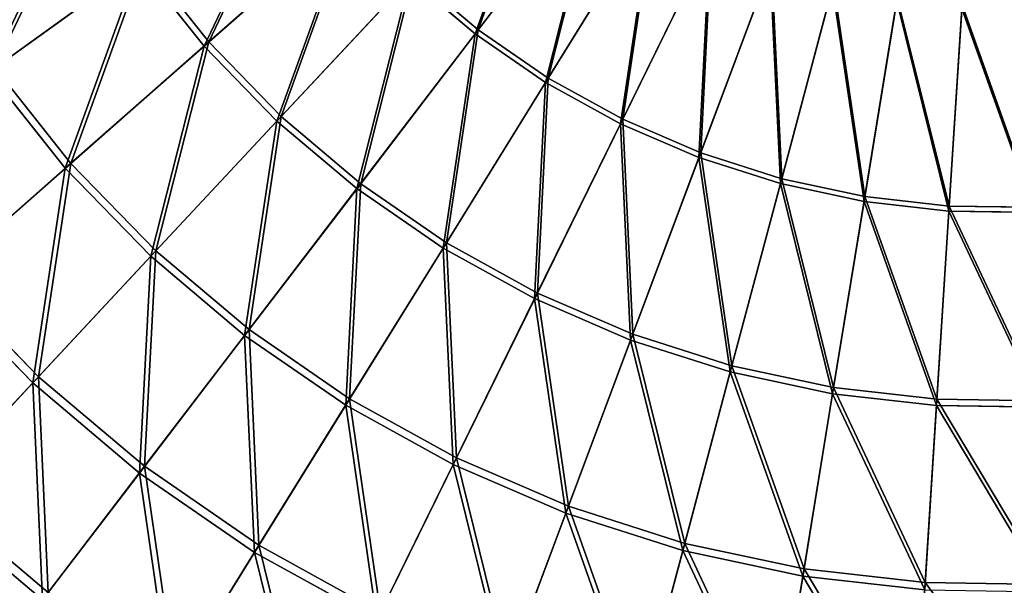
# Model space of a CAD drawing. Extents: x 0 to 923, y 0 to 335.
# Tile 17 of 164: x 93 to 167, y 74 to 116. Entities that reach past the tile are written whole.
import ezdxf

# ---------------------------------------------------------------- set-up
doc = ezdxf.new("R2010")
doc.units = 0
doc.layers.get('0').update_dxf_attribs({"color": 13, "linetype": 'CONTINUOUS'})

# ---------------------------------------------------------------- blocks, each defined once
blk = doc.blocks.new('GROUP_4')
for p, q in [((127.612, 115.344, 152.44), (136.881, 127.472, 157.895)), ((127.844, 115.648, 151.515), (137.057, 127.702, 156.937)), ((140.942, 124.672, 157.895), (132.906, 111.695, 152.44)), ((133.107, 112.02, 151.515), (141.095, 124.919, 156.937)), ((107.221, 114.423, 145.517), (118.221, 124.107, 152.44)), ((107.575, 114.735, 144.634), (118.508, 124.36, 151.515)), ((138.532, 108.582, 152.44), (145.257, 122.285, 157.895)), ((138.7, 108.926, 151.515), (145.385, 122.545, 156.937)), ((91.481, 112.78, 136.359), (102.701, 120.852, 144.634)), ((102.701, 120.852, 144.634), (107.575, 114.735, 144.634)), ((102.318, 120.577, 145.517), (91.03, 112.456, 137.192)), ((107.221, 114.423, 145.517), (102.318, 120.577, 145.517)), ((149.786, 120.332, 157.895), (144.436, 106.036, 152.44)), ((144.57, 106.394, 151.515), (149.888, 120.604, 156.937)), ((122.701, 119.495, 152.44), (112.703, 108.779, 145.517)), ((113.025, 109.124, 144.634), (122.962, 119.775, 151.515)), ((127.612, 115.344, 152.44), (122.701, 119.495, 152.44)), ((122.962, 119.775, 151.515), (127.844, 115.648, 151.515)), ((150.561, 104.08, 152.44), (154.484, 118.832, 157.895)), ((150.66, 104.45, 151.515), (154.559, 119.113, 156.937)), ((156.849, 102.735, 152.44), (159.307, 117.8, 157.895)), ((156.91, 103.113, 151.515), (159.354, 118.086, 156.937)), ((163.238, 102.012, 152.44), (164.207, 117.245, 157.895)), ((163.262, 102.394, 151.515), (164.226, 117.535, 156.937)), ((118.999, 104.075, 144.634), (127.844, 115.648, 151.515)), ((127.844, 115.648, 151.515), (133.107, 112.02, 151.515)), ((118.712, 103.7, 145.517), (127.612, 115.344, 152.44)), ((132.906, 111.695, 152.44), (127.612, 115.344, 152.44)), ((96.783, 105.235, 137.192), (107.221, 114.423, 145.517)), ((97.201, 105.602, 136.359), (107.575, 114.735, 144.634)), ((112.703, 108.779, 145.517), (107.221, 114.423, 145.517)), ((107.575, 114.735, 144.634), (113.025, 109.124, 144.634)), ((91.481, 112.78, 136.359), (97.201, 105.602, 136.359)), ((96.783, 105.235, 137.192), (91.03, 112.456, 137.192)), ((125.438, 99.636, 144.634), (133.107, 112.02, 151.515)), ((133.107, 112.02, 151.515), (138.7, 108.926, 151.515)), ((132.906, 111.695, 152.44), (125.19, 99.235, 145.517)), ((138.532, 108.582, 152.44), (132.906, 111.695, 152.44)), ((103.596, 99.019, 136.359), (113.025, 109.124, 144.634)), ((113.025, 109.124, 144.634), (118.999, 104.075, 144.634)), ((132.283, 95.849, 144.634), (138.7, 108.926, 151.515)), ((138.7, 108.926, 151.515), (144.57, 106.394, 151.515)), ((112.703, 108.779, 145.517), (103.216, 98.612, 137.192)), ((118.712, 103.7, 145.517), (112.703, 108.779, 145.517)), ((132.075, 95.426, 145.517), (138.532, 108.582, 152.44)), ((144.436, 106.036, 152.44), (138.532, 108.582, 152.44)), ((144.436, 106.036, 152.44), (139.299, 92.31, 145.517)), ((139.465, 92.752, 144.634), (144.57, 106.394, 151.515)), ((150.561, 104.08, 152.44), (144.436, 106.036, 152.44)), ((144.57, 106.394, 151.515), (150.66, 104.45, 151.515)), ((87.009, 96.631, 127.547), (96.783, 105.235, 137.192)), ((87.486, 97.05, 126.772), (97.201, 105.602, 136.359)), ((103.216, 98.612, 137.192), (96.783, 105.235, 137.192)), ((97.201, 105.602, 136.359), (103.596, 99.019, 136.359)), ((146.916, 90.373, 144.634), (150.66, 104.45, 151.515)), ((150.66, 104.45, 151.515), (156.91, 103.113, 151.515)), ((110.268, 92.653, 137.192), (118.712, 103.7, 145.517)), ((110.606, 93.094, 136.359), (118.999, 104.075, 144.634)), ((125.19, 99.235, 145.517), (118.712, 103.7, 145.517)), ((118.999, 104.075, 144.634), (125.438, 99.636, 144.634)), ((146.795, 89.917, 145.517), (150.561, 104.08, 152.44)), ((156.849, 102.735, 152.44), (150.561, 104.08, 152.44)), ((154.565, 88.736, 144.634), (156.91, 103.113, 151.515)), ((156.91, 103.113, 151.515), (163.262, 102.394, 151.515)), ((154.489, 88.271, 145.517), (156.849, 102.735, 152.44)), ((163.238, 102.012, 152.44), (156.849, 102.735, 152.44)), ((162.337, 87.857, 144.634), (163.262, 102.394, 151.515)), ((163.262, 102.394, 151.515), (169.654, 102.302, 151.515)), ((162.307, 87.386, 145.517), (163.238, 102.012, 152.44)), ((169.667, 101.919, 152.44), (163.238, 102.012, 152.44)), ((125.19, 99.235, 145.517), (117.869, 87.413, 137.192)), ((118.162, 87.885, 136.359), (125.438, 99.636, 144.634)), ((132.075, 95.426, 145.517), (125.19, 99.235, 145.517)), ((125.438, 99.636, 144.634), (132.283, 95.849, 144.634)), ((103.216, 98.612, 137.192), (94.333, 89.092, 127.547)), ((94.766, 89.556, 126.772), (103.596, 99.019, 136.359)), ((110.268, 92.653, 137.192), (103.216, 98.612, 137.192)), ((103.596, 99.019, 136.359), (110.606, 93.094, 136.359)), ((87.486, 97.05, 126.772), (94.766, 89.556, 126.772)), ((94.333, 89.092, 127.547), (87.009, 96.631, 127.547)), ((126.193, 83.442, 136.359), (132.283, 95.849, 144.634)), ((132.283, 95.849, 144.634), (139.465, 92.752, 144.634)), ((125.948, 82.943, 137.192), (132.075, 95.426, 145.517)), ((139.299, 92.31, 145.517), (132.075, 95.426, 145.517)), ((102.36, 82.307, 127.547), (110.268, 92.653, 137.192)), ((102.746, 82.812, 126.772), (110.606, 93.094, 136.359)), ((117.869, 87.413, 137.192), (110.268, 92.653, 137.192)), ((110.606, 93.094, 136.359), (118.162, 87.885, 136.359)), ((134.621, 79.807, 136.359), (139.465, 92.752, 144.634)), ((139.465, 92.752, 144.634), (146.916, 90.373, 144.634)), ((139.299, 92.31, 145.517), (134.426, 79.287, 137.192)), ((146.795, 89.917, 145.517), (139.299, 92.31, 145.517)), ((143.364, 77.016, 136.359), (146.916, 90.373, 144.634)), ((146.916, 90.373, 144.634), (154.565, 88.736, 144.634)), ((143.221, 76.479, 137.192), (146.795, 89.917, 145.517)), ((154.489, 88.271, 145.517), (146.795, 89.917, 145.517)), ((94.333, 89.092, 127.547), (86.138, 80.309, 116.673)), ((86.621, 80.827, 115.964), (94.766, 89.556, 126.772)), ((102.36, 82.307, 127.547), (94.333, 89.092, 127.547)), ((94.766, 89.556, 126.772), (102.746, 82.812, 126.772)), ((152.249, 74.547, 137.192), (154.489, 88.271, 145.517)), ((152.339, 75.096, 136.359), (154.565, 88.736, 144.634)), ((162.307, 87.386, 145.517), (154.489, 88.271, 145.517)), ((154.565, 88.736, 144.634), (162.337, 87.857, 144.634)), ((117.869, 87.413, 137.192), (111.014, 76.342, 127.547)), ((111.348, 76.882, 126.772), (118.162, 87.885, 136.359)), ((125.948, 82.943, 137.192), (117.869, 87.413, 137.192)), ((118.162, 87.885, 136.359), (126.193, 83.442, 136.359)), ((161.424, 73.509, 137.192), (162.307, 87.386, 145.517)), ((161.459, 74.064, 136.359), (162.337, 87.857, 144.634)), ((170.174, 87.272, 145.517), (162.307, 87.386, 145.517)), ((162.337, 87.857, 144.634), (170.158, 87.744, 144.634)), ((120.211, 71.254, 127.547), (125.948, 82.943, 137.192)), ((120.491, 71.824, 126.772), (126.193, 83.442, 136.359)), ((134.426, 79.287, 137.192), (125.948, 82.943, 137.192)), ((126.193, 83.442, 136.359), (134.621, 79.807, 136.359)), ((95.066, 72.763, 116.673), (102.36, 82.307, 127.547)), ((95.496, 73.326, 115.964), (102.746, 82.812, 126.772)), ((111.014, 76.342, 127.547), (102.36, 82.307, 127.547)), ((102.746, 82.812, 126.772), (111.348, 76.882, 126.772)), ((86.621, 80.827, 115.964), (95.496, 73.326, 115.964)), ((95.066, 72.763, 116.673), (86.138, 80.309, 116.673)), ((134.426, 79.287, 137.192), (129.862, 67.091, 127.547)), ((130.085, 67.686, 126.772), (134.621, 79.807, 136.359)), ((143.221, 76.479, 137.192), (134.426, 79.287, 137.192)), ((134.621, 79.807, 136.359), (143.364, 77.016, 136.359)), ((140.038, 64.509, 126.772), (143.364, 77.016, 136.359)), ((143.364, 77.016, 136.359), (152.339, 75.096, 136.359)), ((111.014, 76.342, 127.547), (104.69, 66.129, 116.673)), ((105.063, 66.731, 115.964), (111.348, 76.882, 126.772)), ((120.211, 71.254, 127.547), (111.014, 76.342, 127.547)), ((111.348, 76.882, 126.772), (120.491, 71.824, 126.772)), ((139.875, 63.895, 127.547), (143.221, 76.479, 137.192)), ((152.249, 74.547, 137.192), (143.221, 76.479, 137.192)), ((150.255, 62.322, 126.772), (152.339, 75.096, 136.359)), ((152.339, 75.096, 136.359), (161.459, 74.064, 136.359)), ((150.153, 61.695, 127.547), (152.249, 74.547, 137.192)), ((161.424, 73.509, 137.192), (152.249, 74.547, 137.192)), ((160.637, 61.148, 126.772), (161.459, 74.064, 136.359)), ((161.459, 74.064, 136.359), (170.636, 73.931, 136.359))]:
    blk.add_line(p, q)
mesh = blk.add_polyface()
corners = [(127.612, 115.344, 152.44), (133.114, 130.655, 157.895), (122.701, 119.495, 152.44), (136.881, 127.472, 157.895)]
mesh.append_faces([[corners[k] for k in face] for face in [(0, 1, 2), (1, 0, 3)]], dxfattribs={"vtx0": -1})
mesh = blk.add_polyface()
corners = [(133.313, 130.867, 156.937), (127.844, 115.648, 151.515), (122.962, 119.775, 151.515), (137.057, 127.702, 156.937)]
mesh.append_faces([[corners[k] for k in face] for face in [(0, 1, 2), (1, 0, 3)]], dxfattribs={"vtx0": -1})
mesh = blk.add_polyface()
corners = [(107.221, 114.423, 145.517), (114.214, 129.135, 152.44), (102.318, 120.577, 145.517), (118.221, 124.107, 152.44)]
mesh.append_faces([[corners[k] for k in face] for face in [(0, 1, 2), (1, 0, 3)]], dxfattribs={"vtx0": -1})
mesh = blk.add_polyface()
corners = [(114.525, 129.359, 151.515), (107.575, 114.735, 144.634), (102.701, 120.852, 144.634), (118.508, 124.36, 151.515)]
mesh.append_faces([[corners[k] for k in face] for face in [(0, 1, 2), (1, 0, 3)]], dxfattribs={"vtx0": -1})
mesh = blk.add_polyface()
corners = [(98.45, 127.418, 144.634), (91.481, 112.78, 136.359), (86.493, 120.485, 136.359), (102.701, 120.852, 144.634)]
mesh.append_faces([[corners[k] for k in face] for face in [(0, 1, 2), (1, 0, 3)]], dxfattribs={"vtx0": -1})
mesh = blk.add_polyface()
corners = [(132.906, 111.695, 152.44), (136.881, 127.472, 157.895), (127.612, 115.344, 152.44), (140.942, 124.672, 157.895)]
mesh.append_faces([[corners[k] for k in face] for face in [(0, 1, 2), (1, 0, 3)]], dxfattribs={"vtx0": -1})
mesh = blk.add_polyface()
corners = [(137.057, 127.702, 156.937), (133.107, 112.02, 151.515), (127.844, 115.648, 151.515), (141.095, 124.919, 156.937)]
mesh.append_faces([[corners[k] for k in face] for face in [(0, 1, 2), (1, 0, 3)]], dxfattribs={"vtx0": -1})
mesh = blk.add_polyface()
corners = [(91.03, 112.456, 137.192), (98.042, 127.181, 145.517), (86.012, 120.206, 137.192), (102.318, 120.577, 145.517)]
mesh.append_faces([[corners[k] for k in face] for face in [(0, 1, 2), (1, 0, 3)]], dxfattribs={"vtx0": -1})
mesh = blk.add_polyface()
corners = [(138.532, 108.582, 152.44), (140.942, 124.672, 157.895), (132.906, 111.695, 152.44), (145.257, 122.285, 157.895)]
mesh.append_faces([[corners[k] for k in face] for face in [(0, 1, 2), (1, 0, 3)]], dxfattribs={"vtx0": -1})
mesh = blk.add_polyface()
corners = [(141.095, 124.919, 156.937), (138.7, 108.926, 151.515), (133.107, 112.02, 151.515), (145.385, 122.545, 156.937)]
mesh.append_faces([[corners[k] for k in face] for face in [(0, 1, 2), (1, 0, 3)]], dxfattribs={"vtx0": -1})
mesh = blk.add_polyface()
corners = [(112.703, 108.779, 145.517), (118.221, 124.107, 152.44), (107.221, 114.423, 145.517), (122.701, 119.495, 152.44)]
mesh.append_faces([[corners[k] for k in face] for face in [(0, 1, 2), (1, 0, 3)]], dxfattribs={"vtx0": -1})
mesh = blk.add_polyface()
corners = [(118.508, 124.36, 151.515), (113.025, 109.124, 144.634), (107.575, 114.735, 144.634), (122.962, 119.775, 151.515)]
mesh.append_faces([[corners[k] for k in face] for face in [(0, 1, 2), (1, 0, 3)]], dxfattribs={"vtx0": -1})
mesh = blk.add_polyface()
corners = [(144.436, 106.036, 152.44), (145.257, 122.285, 157.895), (138.532, 108.582, 152.44), (149.786, 120.332, 157.895)]
mesh.append_faces([[corners[k] for k in face] for face in [(0, 1, 2), (1, 0, 3)]], dxfattribs={"vtx0": -1})
mesh = blk.add_polyface()
corners = [(145.385, 122.545, 156.937), (144.57, 106.394, 151.515), (138.7, 108.926, 151.515), (149.888, 120.604, 156.937)]
mesh.append_faces([[corners[k] for k in face] for face in [(0, 1, 2), (1, 0, 3)]], dxfattribs={"vtx0": -1})
mesh = blk.add_polyface()
corners = [(102.701, 120.852, 144.634), (97.201, 105.602, 136.359), (91.481, 112.78, 136.359), (107.575, 114.735, 144.634)]
mesh.append_faces([[corners[k] for k in face] for face in [(0, 1, 2), (1, 0, 3)]], dxfattribs={"vtx0": -1})
mesh = blk.add_polyface()
corners = [(96.783, 105.235, 137.192), (102.318, 120.577, 145.517), (91.03, 112.456, 137.192), (107.221, 114.423, 145.517)]
mesh.append_faces([[corners[k] for k in face] for face in [(0, 1, 2), (1, 0, 3)]], dxfattribs={"vtx0": -1})
mesh = blk.add_polyface()
corners = [(150.561, 104.08, 152.44), (149.786, 120.332, 157.895), (144.436, 106.036, 152.44), (154.484, 118.832, 157.895)]
mesh.append_faces([[corners[k] for k in face] for face in [(0, 1, 2), (1, 0, 3)]], dxfattribs={"vtx0": -1})
mesh = blk.add_polyface()
corners = [(149.888, 120.604, 156.937), (150.66, 104.45, 151.515), (144.57, 106.394, 151.515), (154.559, 119.113, 156.937)]
mesh.append_faces([[corners[k] for k in face] for face in [(0, 1, 2), (1, 0, 3)]], dxfattribs={"vtx0": -1})
mesh = blk.add_polyface()
corners = [(118.712, 103.7, 145.517), (122.701, 119.495, 152.44), (112.703, 108.779, 145.517), (127.612, 115.344, 152.44)]
mesh.append_faces([[corners[k] for k in face] for face in [(0, 1, 2), (1, 0, 3)]], dxfattribs={"vtx0": -1})
mesh = blk.add_polyface()
corners = [(122.962, 119.775, 151.515), (118.999, 104.075, 144.634), (113.025, 109.124, 144.634), (127.844, 115.648, 151.515)]
mesh.append_faces([[corners[k] for k in face] for face in [(0, 1, 2), (1, 0, 3)]], dxfattribs={"vtx0": -1})
mesh = blk.add_polyface()
corners = [(156.849, 102.735, 152.44), (154.484, 118.832, 157.895), (150.561, 104.08, 152.44), (159.307, 117.8, 157.895)]
mesh.append_faces([[corners[k] for k in face] for face in [(0, 1, 2), (1, 0, 3)]], dxfattribs={"vtx0": -1})
mesh = blk.add_polyface()
corners = [(154.559, 119.113, 156.937), (156.91, 103.113, 151.515), (150.66, 104.45, 151.515), (159.354, 118.086, 156.937)]
mesh.append_faces([[corners[k] for k in face] for face in [(0, 1, 2), (1, 0, 3)]], dxfattribs={"vtx0": -1})
mesh = blk.add_polyface()
corners = [(163.238, 102.012, 152.44), (159.307, 117.8, 157.895), (156.849, 102.735, 152.44), (164.207, 117.245, 157.895)]
mesh.append_faces([[corners[k] for k in face] for face in [(0, 1, 2), (1, 0, 3)]], dxfattribs={"vtx0": -1})
mesh = blk.add_polyface()
corners = [(159.354, 118.086, 156.937), (163.262, 102.394, 151.515), (156.91, 103.113, 151.515), (164.226, 117.535, 156.937)]
mesh.append_faces([[corners[k] for k in face] for face in [(0, 1, 2), (1, 0, 3)]], dxfattribs={"vtx0": -1})
mesh = blk.add_polyface()
corners = [(169.667, 101.919, 152.44), (164.207, 117.245, 157.895), (163.238, 102.012, 152.44), (169.139, 117.174, 157.895)]
mesh.append_faces([[corners[k] for k in face] for face in [(0, 1, 2), (1, 0, 3)]], dxfattribs={"vtx0": -1})
mesh = blk.add_polyface()
corners = [(164.226, 117.535, 156.937), (169.654, 102.302, 151.515), (163.262, 102.394, 151.515), (169.129, 117.464, 156.937)]
mesh.append_faces([[corners[k] for k in face] for face in [(0, 1, 2), (1, 0, 3)]], dxfattribs={"vtx0": -1})
mesh = blk.add_polyface()
corners = [(127.844, 115.648, 151.515), (125.438, 99.636, 144.634), (118.999, 104.075, 144.634), (133.107, 112.02, 151.515)]
mesh.append_faces([[corners[k] for k in face] for face in [(0, 1, 2), (1, 0, 3)]], dxfattribs={"vtx0": -1})
mesh = blk.add_polyface()
corners = [(125.19, 99.235, 145.517), (127.612, 115.344, 152.44), (118.712, 103.7, 145.517), (132.906, 111.695, 152.44)]
mesh.append_faces([[corners[k] for k in face] for face in [(0, 1, 2), (1, 0, 3)]], dxfattribs={"vtx0": -1})
mesh = blk.add_polyface()
corners = [(103.216, 98.612, 137.192), (107.221, 114.423, 145.517), (96.783, 105.235, 137.192), (112.703, 108.779, 145.517)]
mesh.append_faces([[corners[k] for k in face] for face in [(0, 1, 2), (1, 0, 3)]], dxfattribs={"vtx0": -1})
mesh = blk.add_polyface()
corners = [(107.575, 114.735, 144.634), (103.596, 99.019, 136.359), (97.201, 105.602, 136.359), (113.025, 109.124, 144.634)]
mesh.append_faces([[corners[k] for k in face] for face in [(0, 1, 2), (1, 0, 3)]], dxfattribs={"vtx0": -1})
mesh = blk.add_polyface()
corners = [(91.481, 112.78, 136.359), (87.486, 97.05, 126.772), (80.975, 105.222, 126.772), (97.201, 105.602, 136.359)]
mesh.append_faces([[corners[k] for k in face] for face in [(0, 1, 2), (1, 0, 3)]], dxfattribs={"vtx0": -1})
mesh = blk.add_polyface()
corners = [(87.009, 96.631, 127.547), (91.03, 112.456, 137.192), (80.46, 104.851, 127.547), (96.783, 105.235, 137.192)]
mesh.append_faces([[corners[k] for k in face] for face in [(0, 1, 2), (1, 0, 3)]], dxfattribs={"vtx0": -1})
mesh = blk.add_polyface()
corners = [(133.107, 112.02, 151.515), (132.283, 95.849, 144.634), (125.438, 99.636, 144.634), (138.7, 108.926, 151.515)]
mesh.append_faces([[corners[k] for k in face] for face in [(0, 1, 2), (1, 0, 3)]], dxfattribs={"vtx0": -1})
mesh = blk.add_polyface()
corners = [(132.075, 95.426, 145.517), (132.906, 111.695, 152.44), (125.19, 99.235, 145.517), (138.532, 108.582, 152.44)]
mesh.append_faces([[corners[k] for k in face] for face in [(0, 1, 2), (1, 0, 3)]], dxfattribs={"vtx0": -1})
mesh = blk.add_polyface()
corners = [(113.025, 109.124, 144.634), (110.606, 93.094, 136.359), (103.596, 99.019, 136.359), (118.999, 104.075, 144.634)]
mesh.append_faces([[corners[k] for k in face] for face in [(0, 1, 2), (1, 0, 3)]], dxfattribs={"vtx0": -1})
mesh = blk.add_polyface()
corners = [(138.7, 108.926, 151.515), (139.465, 92.752, 144.634), (132.283, 95.849, 144.634), (144.57, 106.394, 151.515)]
mesh.append_faces([[corners[k] for k in face] for face in [(0, 1, 2), (1, 0, 3)]], dxfattribs={"vtx0": -1})
mesh = blk.add_polyface()
corners = [(110.268, 92.653, 137.192), (112.703, 108.779, 145.517), (103.216, 98.612, 137.192), (118.712, 103.7, 145.517)]
mesh.append_faces([[corners[k] for k in face] for face in [(0, 1, 2), (1, 0, 3)]], dxfattribs={"vtx0": -1})
mesh = blk.add_polyface()
corners = [(139.299, 92.31, 145.517), (138.532, 108.582, 152.44), (132.075, 95.426, 145.517), (144.436, 106.036, 152.44)]
mesh.append_faces([[corners[k] for k in face] for face in [(0, 1, 2), (1, 0, 3)]], dxfattribs={"vtx0": -1})
mesh = blk.add_polyface()
corners = [(146.795, 89.917, 145.517), (144.436, 106.036, 152.44), (139.299, 92.31, 145.517), (150.561, 104.08, 152.44)]
mesh.append_faces([[corners[k] for k in face] for face in [(0, 1, 2), (1, 0, 3)]], dxfattribs={"vtx0": -1})
mesh = blk.add_polyface()
corners = [(144.57, 106.394, 151.515), (146.916, 90.373, 144.634), (139.465, 92.752, 144.634), (150.66, 104.45, 151.515)]
mesh.append_faces([[corners[k] for k in face] for face in [(0, 1, 2), (1, 0, 3)]], dxfattribs={"vtx0": -1})
mesh = blk.add_polyface()
corners = [(94.333, 89.092, 127.547), (96.783, 105.235, 137.192), (87.009, 96.631, 127.547), (103.216, 98.612, 137.192)]
mesh.append_faces([[corners[k] for k in face] for face in [(0, 1, 2), (1, 0, 3)]], dxfattribs={"vtx0": -1})
mesh = blk.add_polyface()
corners = [(97.201, 105.602, 136.359), (94.766, 89.556, 126.772), (87.486, 97.05, 126.772), (103.596, 99.019, 136.359)]
mesh.append_faces([[corners[k] for k in face] for face in [(0, 1, 2), (1, 0, 3)]], dxfattribs={"vtx0": -1})
mesh = blk.add_polyface()
corners = [(150.66, 104.45, 151.515), (154.565, 88.736, 144.634), (146.916, 90.373, 144.634), (156.91, 103.113, 151.515)]
mesh.append_faces([[corners[k] for k in face] for face in [(0, 1, 2), (1, 0, 3)]], dxfattribs={"vtx0": -1})
mesh = blk.add_polyface()
corners = [(117.869, 87.413, 137.192), (118.712, 103.7, 145.517), (110.268, 92.653, 137.192), (125.19, 99.235, 145.517)]
mesh.append_faces([[corners[k] for k in face] for face in [(0, 1, 2), (1, 0, 3)]], dxfattribs={"vtx0": -1})
mesh = blk.add_polyface()
corners = [(118.999, 104.075, 144.634), (118.162, 87.885, 136.359), (110.606, 93.094, 136.359), (125.438, 99.636, 144.634)]
mesh.append_faces([[corners[k] for k in face] for face in [(0, 1, 2), (1, 0, 3)]], dxfattribs={"vtx0": -1})
mesh = blk.add_polyface()
corners = [(154.489, 88.271, 145.517), (150.561, 104.08, 152.44), (146.795, 89.917, 145.517), (156.849, 102.735, 152.44)]
mesh.append_faces([[corners[k] for k in face] for face in [(0, 1, 2), (1, 0, 3)]], dxfattribs={"vtx0": -1})
mesh = blk.add_polyface()
corners = [(156.91, 103.113, 151.515), (162.337, 87.857, 144.634), (154.565, 88.736, 144.634), (163.262, 102.394, 151.515)]
mesh.append_faces([[corners[k] for k in face] for face in [(0, 1, 2), (1, 0, 3)]], dxfattribs={"vtx0": -1})
mesh = blk.add_polyface()
corners = [(162.307, 87.386, 145.517), (156.849, 102.735, 152.44), (154.489, 88.271, 145.517), (163.238, 102.012, 152.44)]
mesh.append_faces([[corners[k] for k in face] for face in [(0, 1, 2), (1, 0, 3)]], dxfattribs={"vtx0": -1})
mesh = blk.add_polyface()
corners = [(163.262, 102.394, 151.515), (170.158, 87.744, 144.634), (162.337, 87.857, 144.634), (169.654, 102.302, 151.515)]
mesh.append_faces([[corners[k] for k in face] for face in [(0, 1, 2), (1, 0, 3)]], dxfattribs={"vtx0": -1})
mesh = blk.add_polyface()
corners = [(170.174, 87.272, 145.517), (163.238, 102.012, 152.44), (162.307, 87.386, 145.517), (169.667, 101.919, 152.44)]
mesh.append_faces([[corners[k] for k in face] for face in [(0, 1, 2), (1, 0, 3)]], dxfattribs={"vtx0": -1})
mesh = blk.add_polyface()
corners = [(125.948, 82.943, 137.192), (125.19, 99.235, 145.517), (117.869, 87.413, 137.192), (132.075, 95.426, 145.517)]
mesh.append_faces([[corners[k] for k in face] for face in [(0, 1, 2), (1, 0, 3)]], dxfattribs={"vtx0": -1})
mesh = blk.add_polyface()
corners = [(125.438, 99.636, 144.634), (126.193, 83.442, 136.359), (118.162, 87.885, 136.359), (132.283, 95.849, 144.634)]
mesh.append_faces([[corners[k] for k in face] for face in [(0, 1, 2), (1, 0, 3)]], dxfattribs={"vtx0": -1})
mesh = blk.add_polyface()
corners = [(102.36, 82.307, 127.547), (103.216, 98.612, 137.192), (94.333, 89.092, 127.547), (110.268, 92.653, 137.192)]
mesh.append_faces([[corners[k] for k in face] for face in [(0, 1, 2), (1, 0, 3)]], dxfattribs={"vtx0": -1})
mesh = blk.add_polyface()
corners = [(103.596, 99.019, 136.359), (102.746, 82.812, 126.772), (94.766, 89.556, 126.772), (110.606, 93.094, 136.359)]
mesh.append_faces([[corners[k] for k in face] for face in [(0, 1, 2), (1, 0, 3)]], dxfattribs={"vtx0": -1})
mesh = blk.add_polyface()
corners = [(87.486, 97.05, 126.772), (86.621, 80.827, 115.964), (78.524, 89.161, 115.964), (94.766, 89.556, 126.772)]
mesh.append_faces([[corners[k] for k in face] for face in [(0, 1, 2), (1, 0, 3)]], dxfattribs={"vtx0": -1})
mesh = blk.add_polyface()
corners = [(86.138, 80.309, 116.673), (87.009, 96.631, 127.547), (77.993, 88.693, 116.673), (94.333, 89.092, 127.547)]
mesh.append_faces([[corners[k] for k in face] for face in [(0, 1, 2), (1, 0, 3)]], dxfattribs={"vtx0": -1})
mesh = blk.add_polyface()
corners = [(132.283, 95.849, 144.634), (134.621, 79.807, 136.359), (126.193, 83.442, 136.359), (139.465, 92.752, 144.634)]
mesh.append_faces([[corners[k] for k in face] for face in [(0, 1, 2), (1, 0, 3)]], dxfattribs={"vtx0": -1})
mesh = blk.add_polyface()
corners = [(134.426, 79.287, 137.192), (132.075, 95.426, 145.517), (125.948, 82.943, 137.192), (139.299, 92.31, 145.517)]
mesh.append_faces([[corners[k] for k in face] for face in [(0, 1, 2), (1, 0, 3)]], dxfattribs={"vtx0": -1})
mesh = blk.add_polyface()
corners = [(111.014, 76.342, 127.547), (110.268, 92.653, 137.192), (102.36, 82.307, 127.547), (117.869, 87.413, 137.192)]
mesh.append_faces([[corners[k] for k in face] for face in [(0, 1, 2), (1, 0, 3)]], dxfattribs={"vtx0": -1})
mesh = blk.add_polyface()
corners = [(110.606, 93.094, 136.359), (111.348, 76.882, 126.772), (102.746, 82.812, 126.772), (118.162, 87.885, 136.359)]
mesh.append_faces([[corners[k] for k in face] for face in [(0, 1, 2), (1, 0, 3)]], dxfattribs={"vtx0": -1})
mesh = blk.add_polyface()
corners = [(139.465, 92.752, 144.634), (143.364, 77.016, 136.359), (134.621, 79.807, 136.359), (146.916, 90.373, 144.634)]
mesh.append_faces([[corners[k] for k in face] for face in [(0, 1, 2), (1, 0, 3)]], dxfattribs={"vtx0": -1})
mesh = blk.add_polyface()
corners = [(143.221, 76.479, 137.192), (139.299, 92.31, 145.517), (134.426, 79.287, 137.192), (146.795, 89.917, 145.517)]
mesh.append_faces([[corners[k] for k in face] for face in [(0, 1, 2), (1, 0, 3)]], dxfattribs={"vtx0": -1})
mesh = blk.add_polyface()
corners = [(146.916, 90.373, 144.634), (152.339, 75.096, 136.359), (143.364, 77.016, 136.359), (154.565, 88.736, 144.634)]
mesh.append_faces([[corners[k] for k in face] for face in [(0, 1, 2), (1, 0, 3)]], dxfattribs={"vtx0": -1})
mesh = blk.add_polyface()
corners = [(152.249, 74.547, 137.192), (146.795, 89.917, 145.517), (143.221, 76.479, 137.192), (154.489, 88.271, 145.517)]
mesh.append_faces([[corners[k] for k in face] for face in [(0, 1, 2), (1, 0, 3)]], dxfattribs={"vtx0": -1})
mesh = blk.add_polyface()
corners = [(95.066, 72.763, 116.673), (94.333, 89.092, 127.547), (86.138, 80.309, 116.673), (102.36, 82.307, 127.547)]
mesh.append_faces([[corners[k] for k in face] for face in [(0, 1, 2), (1, 0, 3)]], dxfattribs={"vtx0": -1})
mesh = blk.add_polyface()
corners = [(94.766, 89.556, 126.772), (95.496, 73.326, 115.964), (86.621, 80.827, 115.964), (102.746, 82.812, 126.772)]
mesh.append_faces([[corners[k] for k in face] for face in [(0, 1, 2), (1, 0, 3)]], dxfattribs={"vtx0": -1})
mesh = blk.add_polyface()
corners = [(161.424, 73.509, 137.192), (154.489, 88.271, 145.517), (152.249, 74.547, 137.192), (162.307, 87.386, 145.517)]
mesh.append_faces([[corners[k] for k in face] for face in [(0, 1, 2), (1, 0, 3)]], dxfattribs={"vtx0": -1})
mesh = blk.add_polyface()
corners = [(154.565, 88.736, 144.634), (161.459, 74.064, 136.359), (152.339, 75.096, 136.359), (162.337, 87.857, 144.634)]
mesh.append_faces([[corners[k] for k in face] for face in [(0, 1, 2), (1, 0, 3)]], dxfattribs={"vtx0": -1})
mesh = blk.add_polyface()
corners = [(120.211, 71.254, 127.547), (117.869, 87.413, 137.192), (111.014, 76.342, 127.547), (125.948, 82.943, 137.192)]
mesh.append_faces([[corners[k] for k in face] for face in [(0, 1, 2), (1, 0, 3)]], dxfattribs={"vtx0": -1})
mesh = blk.add_polyface()
corners = [(118.162, 87.885, 136.359), (120.491, 71.824, 126.772), (111.348, 76.882, 126.772), (126.193, 83.442, 136.359)]
mesh.append_faces([[corners[k] for k in face] for face in [(0, 1, 2), (1, 0, 3)]], dxfattribs={"vtx0": -1})
mesh = blk.add_polyface()
corners = [(170.655, 73.375, 137.192), (162.307, 87.386, 145.517), (161.424, 73.509, 137.192), (170.174, 87.272, 145.517)]
mesh.append_faces([[corners[k] for k in face] for face in [(0, 1, 2), (1, 0, 3)]], dxfattribs={"vtx0": -1})
mesh = blk.add_polyface()
corners = [(162.337, 87.857, 144.634), (170.636, 73.931, 136.359), (161.459, 74.064, 136.359), (170.158, 87.744, 144.634)]
mesh.append_faces([[corners[k] for k in face] for face in [(0, 1, 2), (1, 0, 3)]], dxfattribs={"vtx0": -1})
mesh = blk.add_polyface()
corners = [(129.862, 67.091, 127.547), (125.948, 82.943, 137.192), (120.211, 71.254, 127.547), (134.426, 79.287, 137.192)]
mesh.append_faces([[corners[k] for k in face] for face in [(0, 1, 2), (1, 0, 3)]], dxfattribs={"vtx0": -1})
mesh = blk.add_polyface()
corners = [(126.193, 83.442, 136.359), (130.085, 67.686, 126.772), (120.491, 71.824, 126.772), (134.621, 79.807, 136.359)]
mesh.append_faces([[corners[k] for k in face] for face in [(0, 1, 2), (1, 0, 3)]], dxfattribs={"vtx0": -1})
mesh = blk.add_polyface()
corners = [(104.69, 66.129, 116.673), (102.36, 82.307, 127.547), (95.066, 72.763, 116.673), (111.014, 76.342, 127.547)]
mesh.append_faces([[corners[k] for k in face] for face in [(0, 1, 2), (1, 0, 3)]], dxfattribs={"vtx0": -1})
mesh = blk.add_polyface()
corners = [(102.746, 82.812, 126.772), (105.063, 66.731, 115.964), (95.496, 73.326, 115.964), (111.348, 76.882, 126.772)]
mesh.append_faces([[corners[k] for k in face] for face in [(0, 1, 2), (1, 0, 3)]], dxfattribs={"vtx0": -1})
mesh = blk.add_polyface()
corners = [(86.621, 80.827, 115.964), (88.925, 64.729, 104.039), (79.239, 72.915, 104.039), (95.496, 73.326, 115.964)]
mesh.append_faces([[corners[k] for k in face] for face in [(0, 1, 2), (1, 0, 3)]], dxfattribs={"vtx0": -1})
mesh = blk.add_polyface()
corners = [(88.454, 64.113, 104.675), (86.138, 80.309, 116.673), (78.711, 72.349, 104.675), (95.066, 72.763, 116.673)]
mesh.append_faces([[corners[k] for k in face] for face in [(0, 1, 2), (1, 0, 3)]], dxfattribs={"vtx0": -1})
mesh = blk.add_polyface()
corners = [(139.875, 63.895, 127.547), (134.426, 79.287, 137.192), (129.862, 67.091, 127.547), (143.221, 76.479, 137.192)]
mesh.append_faces([[corners[k] for k in face] for face in [(0, 1, 2), (1, 0, 3)]], dxfattribs={"vtx0": -1})
mesh = blk.add_polyface()
corners = [(134.621, 79.807, 136.359), (140.038, 64.509, 126.772), (130.085, 67.686, 126.772), (143.364, 77.016, 136.359)]
mesh.append_faces([[corners[k] for k in face] for face in [(0, 1, 2), (1, 0, 3)]], dxfattribs={"vtx0": -1})
mesh = blk.add_polyface()
corners = [(143.364, 77.016, 136.359), (150.255, 62.322, 126.772), (140.038, 64.509, 126.772), (152.339, 75.096, 136.359)]
mesh.append_faces([[corners[k] for k in face] for face in [(0, 1, 2), (1, 0, 3)]], dxfattribs={"vtx0": -1})
mesh = blk.add_polyface()
corners = [(114.918, 60.47, 116.673), (111.014, 76.342, 127.547), (104.69, 66.129, 116.673), (120.211, 71.254, 127.547)]
mesh.append_faces([[corners[k] for k in face] for face in [(0, 1, 2), (1, 0, 3)]], dxfattribs={"vtx0": -1})
mesh = blk.add_polyface()
corners = [(111.348, 76.882, 126.772), (115.23, 61.106, 115.964), (105.063, 66.731, 115.964), (120.491, 71.824, 126.772)]
mesh.append_faces([[corners[k] for k in face] for face in [(0, 1, 2), (1, 0, 3)]], dxfattribs={"vtx0": -1})
mesh = blk.add_polyface()
corners = [(150.153, 61.695, 127.547), (143.221, 76.479, 137.192), (139.875, 63.895, 127.547), (152.249, 74.547, 137.192)]
mesh.append_faces([[corners[k] for k in face] for face in [(0, 1, 2), (1, 0, 3)]], dxfattribs={"vtx0": -1})
mesh = blk.add_polyface()
corners = [(152.339, 75.096, 136.359), (160.637, 61.148, 126.772), (150.255, 62.322, 126.772), (161.459, 74.064, 136.359)]
mesh.append_faces([[corners[k] for k in face] for face in [(0, 1, 2), (1, 0, 3)]], dxfattribs={"vtx0": -1})
mesh = blk.add_polyface()
corners = [(160.596, 60.514, 127.547), (152.249, 74.547, 137.192), (150.153, 61.695, 127.547), (161.424, 73.509, 137.192)]
mesh.append_faces([[corners[k] for k in face] for face in [(0, 1, 2), (1, 0, 3)]], dxfattribs={"vtx0": -1})
mesh = blk.add_polyface()
corners = [(161.459, 74.064, 136.359), (171.084, 60.996, 126.772), (160.637, 61.148, 126.772), (170.636, 73.931, 136.359)]
mesh.append_faces([[corners[k] for k in face] for face in [(0, 1, 2), (1, 0, 3)]], dxfattribs={"vtx0": -1})
blk = doc.blocks.new('COMPONENT_7')
blk.add_blockref('GROUP_4', (0, 0))
blk = doc.blocks.new('GROUP_7')
blk.add_blockref('COMPONENT_7', (0, 0))

msp = doc.modelspace()

# ---------------------------------------------------------------- block references
msp.add_blockref('GROUP_7', (0, 0))

doc.saveas('drawing.dxf')
